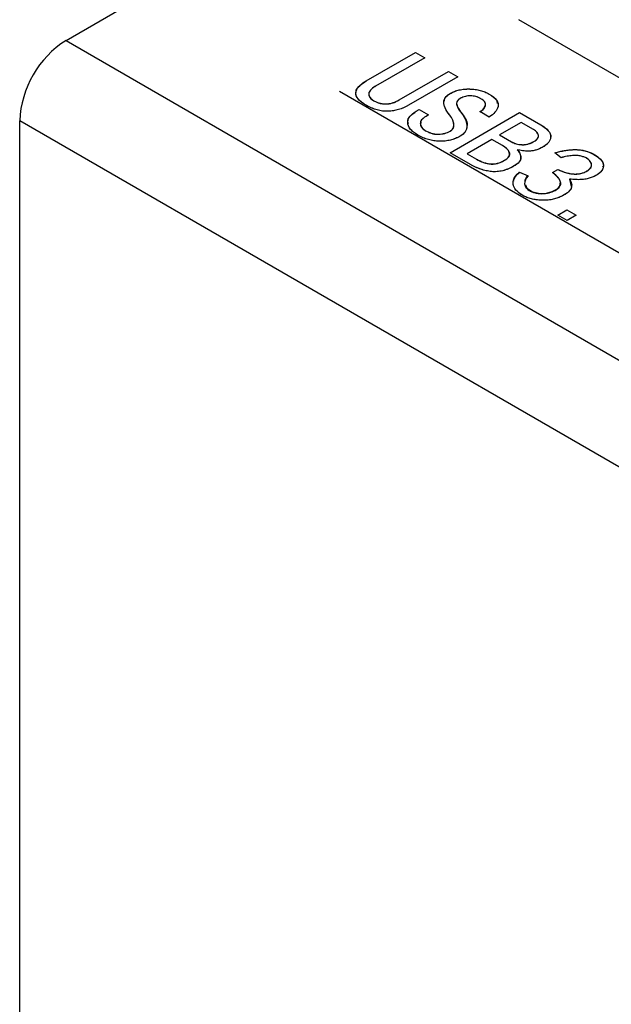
# Model space of a CAD drawing. Header units: millimetres. Extents: x 1643 to 1853, y 2203 to 2490.
# Tile 40 of 54: x 1768 to 1777, y 2370 to 2385. Entities that reach past the tile are written whole.
import ezdxf

# ---------------------------------------------------------------- set-up
doc = ezdxf.new("R2010")
doc.units = ezdxf.units.MM
doc.linetypes.add('CENTERX2', pattern=[20.32, 12.7, -2.54, 2.54, -2.54])

msp = doc.modelspace()

# ---------------------------------------------------------------- linework, layer by layer
at = {"linetype": 'Continuous', "lineweight": 25}
for p, q in [((1768.98382, 2384.75332), (1783.65629, 2393.22356)), ((1783.17411, 2380.86391), (1775.89091, 2385.06841)), ((1768.98382, 2384.75332), (1829.79508, 2349.64773)), ((1773.56379, 2384.13606), (1774.31431, 2384.56933)), ((1773.56379, 2384.13524), (1774.31431, 2384.56851)), ((1774.45698, 2384.48697), (1773.70645, 2384.0537)), ((1774.31431, 2384.56933), (1774.45698, 2384.48697)), ((1774.31431, 2384.56851), (1774.31431, 2384.56933)), ((1774.31431, 2384.56851), (1774.45627, 2384.48656)), ((1774.06621, 2383.84602), (1774.81673, 2384.27929)), ((1774.06621, 2383.8452), (1774.81673, 2384.27847)), ((1774.95939, 2384.19693), (1774.20887, 2383.76366)), ((1774.81673, 2384.27929), (1774.95939, 2384.19693)), ((1774.81673, 2384.27847), (1774.81673, 2384.27929)), ((1774.81673, 2384.27847), (1774.95869, 2384.19653)), ((1773.56379, 2384.13524), (1773.56379, 2384.13606)), ((1774.84154, 2383.94188), (1774.84154, 2383.9427)), ((1775.437, 2383.93472), (1775.437, 2383.93554)), ((1773.68164, 2383.83088), (1773.68164, 2383.8317)), ((1774.06621, 2383.8452), (1774.06621, 2383.84602)), ((1774.32672, 2383.67415), (1774.37014, 2383.69921)), ((1774.32672, 2383.67333), (1774.37014, 2383.69839)), ((1774.32672, 2383.67333), (1774.32672, 2383.67415)), ((1774.37014, 2383.69921), (1774.5128, 2383.61685)), ((1774.37014, 2383.69839), (1774.37014, 2383.69921)), ((1774.37014, 2383.69839), (1774.51209, 2383.61645)), ((1774.5128, 2383.61685), (1774.47558, 2383.59537)), ((1774.84154, 2383.04036), (1775.9022, 2383.65266)), ((1774.84225, 2383.03995), (1775.9022, 2383.65184)), ((1775.02142, 2383.63752), (1775.02142, 2383.63834)), ((1775.437, 2383.58463), (1775.29434, 2383.66698)), ((1775.9022, 2383.65266), (1776.22474, 2383.46646)), ((1775.9022, 2383.65184), (1775.9022, 2383.65266)), ((1775.9022, 2383.65184), (1776.22474, 2383.46565)), ((1829.08798, 2348.42298), (1768.27672, 2383.52858)), ((1768.27672, 2338.21063), (1768.27672, 2383.52858)), ((1775.92701, 2383.50227), (1775.59827, 2383.31249)), ((1776.11309, 2383.39485), (1775.92701, 2383.50227)), ((1776.22474, 2383.46565), (1776.22474, 2383.46646)), ((1774.46938, 2383.37613), (1774.46938, 2383.37694)), ((1774.84154, 2383.36897), (1774.84154, 2383.36978)), ((1775.59827, 2383.31249), (1775.77815, 2383.20865)), ((1775.59827, 2383.31167), (1775.59827, 2383.31249)), ((1775.59827, 2383.31167), (1775.77815, 2383.20783)), ((1775.48042, 2383.24446), (1775.10206, 2383.02603)), ((1775.64169, 2383.15136), (1775.48042, 2383.24446)), ((1775.77815, 2383.20783), (1775.77815, 2383.20865)), ((1776.1193, 2383.21141), (1776.1193, 2383.21223)), ((1775.15168, 2382.86132), (1774.84154, 2383.04036)), ((1775.10206, 2383.02603), (1775.24472, 2382.94368)), ((1775.10206, 2383.02522), (1775.10206, 2383.02603)), ((1775.10206, 2383.02522), (1775.24472, 2382.94286)), ((1775.86499, 2383.08609), (1775.86499, 2383.0869)), ((1776.53488, 2382.96516), (1776.44184, 2383.04036)), ((1775.24472, 2382.94286), (1775.24472, 2382.94368)), ((1775.6727, 2382.92496), (1775.6727, 2382.92577)), ((1775.9022, 2382.74315), (1776.03246, 2382.68944)), ((1775.9022, 2382.74234), (1775.9022, 2382.74315)), ((1775.9022, 2382.74234), (1776.03246, 2382.68863)), ((1776.40462, 2382.73957), (1776.48526, 2382.78612)), ((1776.40462, 2382.73876), (1776.48526, 2382.78531)), ((1776.48526, 2382.78531), (1776.48526, 2382.78612)), ((1776.66513, 2382.6385), (1776.66513, 2382.63931)), ((1776.66513, 2382.6385), (1776.6873, 2382.52625)), ((1776.48526, 2382.09146), (1776.62172, 2382.17024)), ((1776.62792, 2382.0091), (1776.48526, 2382.09146)), ((1776.48596, 2382.09105), (1776.62172, 2382.16942)), ((1776.62172, 2382.17024), (1776.76438, 2382.08788)), ((1776.62172, 2382.16942), (1776.62172, 2382.17024)), ((1776.62172, 2382.16942), (1776.76367, 2382.08747)), ((1776.76438, 2382.08788), (1776.62792, 2382.0091))]:
    msp.add_line(p, q, dxfattribs=at)
at = {"linetype": 'CENTERX2'}
msp.add_line((1773.15441, 2383.97851), (1781.28614, 2379.28416), dxfattribs=at)
at = {"linetype": 'Continuous', "flags": 128}
for points in [[(1774.20887, 2383.76366), (1774.17142, 2383.74337), (1774.13352, 2383.72573), (1774.09492, 2383.71062), (1774.05633, 2383.69788), (1774.01659, 2383.68767), (1773.97684, 2383.68011), (1773.93641, 2383.67507), (1773.89552, 2383.67242), (1773.8544, 2383.67255), (1773.81327, 2383.67614), (1773.77192, 2383.68277), (1773.73057, 2383.69258), (1773.68899, 2383.70544), (1773.64741, 2383.72176), (1773.6056, 2383.74112), (1773.56379, 2383.76366), (1773.56379, 2383.76366), (1773.52473, 2383.7878), (1773.49119, 2383.81194), (1773.46294, 2383.83594), (1773.44065, 2383.85995), (1773.42342, 2383.88395), (1773.41194, 2383.90782), (1773.40596, 2383.93143), (1773.40551, 2383.9553), (1773.4101, 2383.97891), (1773.41906, 2384.00211), (1773.43215, 2384.02506), (1773.44984, 2384.048), (1773.47167, 2384.07041), (1773.49809, 2384.09256), (1773.52864, 2384.11444), (1773.56379, 2384.13606), (1773.56379, 2384.13606), (1774.31431, 2384.56933), (1774.31431, 2384.56933), (1774.45698, 2384.48697), (1774.45698, 2384.48697), (1773.70645, 2384.0537), (1773.70645, 2384.0537), (1773.68164, 2384.03859), (1773.6605, 2384.02347), (1773.64213, 2384.00861), (1773.62742, 2383.99376), (1773.61571, 2383.97904), (1773.60767, 2383.96432), (1773.60261, 2383.95), (1773.601, 2383.93554), (1773.60215, 2383.92135), (1773.60606, 2383.90769), (1773.61226, 2383.89403), (1773.62122, 2383.8809), (1773.63248, 2383.86804), (1773.64649, 2383.8557), (1773.66257, 2383.8435), (1773.68164, 2383.8317), (1773.68164, 2383.8317), (1773.70209, 2383.82069), (1773.72322, 2383.81141), (1773.74459, 2383.80332), (1773.76687, 2383.79682), (1773.78961, 2383.79165), (1773.81327, 2383.78807), (1773.83694, 2383.78581), (1773.86152, 2383.78515), (1773.88656, 2383.78608), (1773.9116, 2383.78886), (1773.93687, 2383.79364), (1773.96237, 2383.8004), (1773.9881, 2383.80889), (1774.01406, 2383.81936), (1774.04002, 2383.8317), (1774.06621, 2383.84602), (1774.06621, 2383.84602), (1774.81673, 2384.27929), (1774.81673, 2384.27929), (1774.95939, 2384.19693), (1774.95939, 2384.19693), (1774.20887, 2383.76366)], [(1774.99663, 2383.29458), (1774.96054, 2383.27536), (1774.92356, 2383.25878), (1774.88519, 2383.24486), (1774.84614, 2383.23372), (1774.80616, 2383.22523), (1774.76527, 2383.21939), (1774.723, 2383.21621), (1774.68004, 2383.21581), (1774.63708, 2383.21807), (1774.59458, 2383.22297), (1774.55254, 2383.23053), (1774.51119, 2383.24088), (1774.4703, 2383.25387), (1774.43033, 2383.26952), (1774.39058, 2383.28796), (1774.35153, 2383.30891), (1774.35153, 2383.30891), (1774.31523, 2383.33146), (1774.28376, 2383.3544), (1774.25711, 2383.37748), (1774.23529, 2383.40121), (1774.21829, 2383.42509), (1774.20634, 2383.44922), (1774.19876, 2383.47376), (1774.19646, 2383.49869), (1774.1983, 2383.52336), (1774.20473, 2383.54723), (1774.21484, 2383.5703), (1774.22908, 2383.59258), (1774.24723, 2383.6142), (1774.26975, 2383.63489), (1774.29617, 2383.65492), (1774.32672, 2383.67415), (1774.32672, 2383.67415), (1774.37014, 2383.69921), (1774.37014, 2383.69921), (1774.5128, 2383.61685), (1774.5128, 2383.61685), (1774.47558, 2383.59537), (1774.47558, 2383.59537), (1774.45399, 2383.58184), (1774.43515, 2383.56805), (1774.41976, 2383.55412), (1774.40735, 2383.5398), (1774.39817, 2383.52548), (1774.39196, 2383.51076), (1774.38875, 2383.4959), (1774.38875, 2383.48079), (1774.39633, 2383.45148), (1774.41195, 2383.42442), (1774.43653, 2383.39962), (1774.46938, 2383.37694), (1774.46938, 2383.37694), (1774.49419, 2383.36368), (1774.519, 2383.35201), (1774.54381, 2383.34246), (1774.56862, 2383.33477), (1774.59321, 2383.32907), (1774.61825, 2383.32522), (1774.64283, 2383.32323), (1774.66764, 2383.32323), (1774.71588, 2383.32748), (1774.76091, 2383.33676), (1774.80272, 2383.35082), (1774.84154, 2383.36978), (1774.84154, 2383.36978), (1774.85602, 2383.3792), (1774.86842, 2383.38928), (1774.87899, 2383.40042), (1774.88726, 2383.41235), (1774.89346, 2383.42495), (1774.89783, 2383.43861), (1774.90012, 2383.45294), (1774.90035, 2383.46819), (1774.89507, 2383.50094), (1774.88266, 2383.53675), (1774.86268, 2383.57534), (1774.83534, 2383.61685), (1774.83534, 2383.61685), (1774.81375, 2383.64577), (1774.79491, 2383.67335), (1774.77906, 2383.69974), (1774.76642, 2383.72481), (1774.75654, 2383.74855), (1774.74988, 2383.77096), (1774.74621, 2383.79218), (1774.74529, 2383.81207), (1774.74758, 2383.8309), (1774.75241, 2383.84907), (1774.76045, 2383.86644), (1774.77102, 2383.88315), (1774.78434, 2383.89907), (1774.80065, 2383.91432), (1774.81949, 2383.92891), (1774.84154, 2383.9427), (1774.84154, 2383.9427), (1774.87462, 2383.96021), (1774.90908, 2383.97533), (1774.94492, 2383.98779), (1774.98191, 2383.99774), (1775.02004, 2384.00517), (1775.05956, 2384.0102), (1775.10022, 2384.01272), (1775.14226, 2384.01259), (1775.18407, 2384.0102), (1775.22473, 2384.00583), (1775.26379, 2383.9992), (1775.30123, 2383.99058), (1775.33753, 2383.97997), (1775.37199, 2383.96724), (1775.4053, 2383.95252), (1775.437, 2383.93554), (1775.437, 2383.93554), (1775.47422, 2383.9122), (1775.50615, 2383.88872), (1775.53165, 2383.86525), (1775.55164, 2383.84151), (1775.56565, 2383.81777), (1775.57415, 2383.79377), (1775.57645, 2383.7699), (1775.57323, 2383.74576), (1775.56565, 2383.72202), (1775.55554, 2383.69948), (1775.54268, 2383.67773), (1775.52683, 2383.65717), (1775.50845, 2383.63754), (1775.48754, 2383.61884), (1775.46342, 2383.6012), (1775.437, 2383.58463), (1775.437, 2383.58463), (1775.29434, 2383.66698), (1775.29434, 2383.66698), (1775.32765, 2383.68621), (1775.35338, 2383.70823), (1775.37107, 2383.73276), (1775.38118, 2383.76008), (1775.38279, 2383.77427), (1775.38141, 2383.78807), (1775.37727, 2383.80159), (1775.37038, 2383.81459), (1775.36027, 2383.82759), (1775.34741, 2383.84005), (1775.33156, 2383.85212), (1775.31295, 2383.86392), (1775.31295, 2383.86392), (1775.27504, 2383.88289), (1775.23622, 2383.89655), (1775.19602, 2383.90517), (1775.15466, 2383.90862), (1775.11377, 2383.90703), (1775.07495, 2383.90026), (1775.03796, 2383.88819), (1775.00281, 2383.87109), (1775.00281, 2383.87109), (1774.978, 2383.85438), (1774.95939, 2383.83621), (1774.94676, 2383.81671), (1774.94056, 2383.79589), (1774.94056, 2383.78396), (1774.94331, 2383.7699), (1774.94906, 2383.75359), (1774.95779, 2383.73502), (1774.9695, 2383.7142), (1774.98375, 2383.69112), (1775.0012, 2383.66592), (1775.02142, 2383.63834), (1775.02142, 2383.63834), (1775.04026, 2383.61102), (1775.05657, 2383.58436), (1775.07012, 2383.55824), (1775.08115, 2383.53304), (1775.08942, 2383.50864), (1775.09516, 2383.4849), (1775.09838, 2383.46182), (1775.09884, 2383.43954), (1775.09654, 2383.41806), (1775.09149, 2383.39763), (1775.08299, 2383.37814), (1775.07173, 2383.35944), (1775.05749, 2383.34193), (1775.04026, 2383.32509), (1775.02004, 2383.30944), (1774.99661, 2383.29459)], [(1775.82159, 2382.83982), (1775.77677, 2382.81583), (1775.73243, 2382.79554), (1775.68833, 2382.77909), (1775.64491, 2382.7665), (1775.60149, 2382.75761), (1775.55876, 2382.75257), (1775.51626, 2382.75138), (1775.47422, 2382.7539), (1775.43241, 2382.75947), (1775.39129, 2382.76729), (1775.35039, 2382.77737), (1775.30973, 2382.7897), (1775.26976, 2382.80429), (1775.23002, 2382.82113), (1775.19073, 2382.8401), (1775.15168, 2382.86132), (1775.15168, 2382.86132), (1774.84154, 2383.04036), (1774.84154, 2383.04036), (1775.9022, 2383.65266), (1775.9022, 2383.65266), (1776.22474, 2383.46646), (1776.22474, 2383.46646), (1776.26104, 2383.44418), (1776.29228, 2383.42164), (1776.31893, 2383.39909), (1776.3403, 2383.37641), (1776.35684, 2383.35387), (1776.36832, 2383.33132), (1776.37476, 2383.30851), (1776.37659, 2383.2857), (1776.37407, 2383.26329), (1776.36832, 2383.24167), (1776.35913, 2383.22098), (1776.3465, 2383.20096), (1776.33042, 2383.18213), (1776.31112, 2383.16382), (1776.28815, 2383.14632), (1776.26196, 2383.12987), (1776.26196, 2383.12987), (1776.23416, 2383.11489), (1776.20659, 2383.10163), (1776.17926, 2383.09062), (1776.15192, 2383.08147), (1776.12481, 2383.07457), (1776.09793, 2383.0694), (1776.07128, 2383.06648), (1776.04464, 2383.06542), (1775.99409, 2383.06675), (1775.94723, 2383.07073), (1775.90427, 2383.07749), (1775.86499, 2383.0869), (1775.86499, 2383.0869), (1775.88957, 2383.05919), (1775.9068, 2383.02961), (1775.91737, 2382.99831), (1775.92058, 2382.96516), (1775.91897, 2382.94832), (1775.91438, 2382.93187), (1775.9068, 2382.91556), (1775.896, 2382.89978), (1775.88199, 2382.88426), (1775.86499, 2382.86914), (1775.84477, 2382.85429), (1775.82157, 2382.83983)], [(1776.11931, 2383.21223), (1776.13814, 2383.2239), (1776.15399, 2383.2357), (1776.16708, 2383.24751), (1776.17742, 2383.25931), (1776.185, 2383.27111), (1776.18959, 2383.28305), (1776.19166, 2383.29512), (1776.19051, 2383.30719), (1776.18224, 2383.33079), (1776.16662, 2383.35334), (1776.14365, 2383.37456), (1776.11309, 2383.39485), (1776.11309, 2383.39485), (1775.92701, 2383.50227), (1775.92701, 2383.50227), (1775.59827, 2383.31249), (1775.59827, 2383.31249), (1775.77815, 2383.20865), (1775.77815, 2383.20865), (1775.81353, 2383.19114), (1775.85189, 2383.17775), (1775.89255, 2383.1686), (1775.9362, 2383.16382), (1775.95895, 2383.16343), (1775.98146, 2383.16475), (1776.0042, 2383.16807), (1776.02695, 2383.17324), (1776.04992, 2383.18014), (1776.07312, 2383.18902), (1776.09609, 2383.19963), (1776.1193, 2383.21223)], [(1775.67273, 2382.92576), (1775.69568, 2382.94009), (1775.71451, 2382.95468), (1775.72968, 2382.96927), (1775.74093, 2382.98399), (1775.74828, 2382.99885), (1775.7515, 2383.0137), (1775.75127, 2383.02868), (1775.74691, 2383.04394), (1775.73105, 2383.07351), (1775.70831, 2383.10123), (1775.67845, 2383.12722), (1775.64169, 2383.15136), (1775.64169, 2383.15136), (1775.48042, 2383.24446), (1775.48042, 2383.24446), (1775.10206, 2383.02603), (1775.10206, 2383.02603), (1775.24472, 2382.94368), (1775.24472, 2382.94368), (1775.27252, 2382.92842), (1775.30008, 2382.9149), (1775.32719, 2382.90323), (1775.35407, 2382.89301), (1775.38072, 2382.88479), (1775.40691, 2382.87816), (1775.43287, 2382.87352), (1775.4586, 2382.87034), (1775.48433, 2382.86928), (1775.51028, 2382.87047), (1775.53693, 2382.87392), (1775.56335, 2382.87962), (1775.59023, 2382.88771), (1775.61757, 2382.89819), (1775.64491, 2382.91079), (1775.6727, 2382.92577)], [(1775.90221, 2382.74315), (1776.03246, 2382.68944), (1776.03246, 2382.68944), (1776.00811, 2382.65894), (1775.99134, 2382.62804), (1775.98192, 2382.59714), (1775.97962, 2382.56584), (1775.98192, 2382.55046), (1775.98651, 2382.5356), (1775.99364, 2382.52115), (1776.00374, 2382.50736), (1776.01615, 2382.49383), (1776.03154, 2382.48096), (1776.04923, 2382.46863), (1776.06945, 2382.4567), (1776.09173, 2382.44595), (1776.1147, 2382.43693), (1776.13859, 2382.42951), (1776.16341, 2382.42394), (1776.18914, 2382.42022), (1776.21555, 2382.41797), (1776.24289, 2382.41757), (1776.27115, 2382.41903), (1776.29918, 2382.42195), (1776.32628, 2382.42619), (1776.35201, 2382.43176), (1776.37659, 2382.43879), (1776.40003, 2382.44701), (1776.42231, 2382.4567), (1776.44345, 2382.46757), (1776.46343, 2382.4799), (1776.48158, 2382.49303), (1776.49651, 2382.50643), (1776.50892, 2382.52022), (1776.51857, 2382.53401), (1776.52523, 2382.54847), (1776.52913, 2382.56292), (1776.53028, 2382.57764), (1776.52845, 2382.59276), (1776.52385, 2382.60841), (1776.51627, 2382.62472), (1776.50524, 2382.64197), (1776.49146, 2382.66), (1776.47446, 2382.67857), (1776.45424, 2382.6982), (1776.43104, 2382.71849), (1776.40462, 2382.73957), (1776.40462, 2382.73957), (1776.48526, 2382.78612), (1776.48526, 2382.78612), (1776.5204, 2382.77008), (1776.55486, 2382.75628), (1776.5884, 2382.74435), (1776.6208, 2382.73467), (1776.6525, 2382.72697), (1776.68351, 2382.72127), (1776.71338, 2382.71782), (1776.74255, 2382.71636), (1776.77081, 2382.71676), (1776.79815, 2382.71902), (1776.82434, 2382.723), (1776.84961, 2382.72883), (1776.87396, 2382.73652), (1776.89739, 2382.74581), (1776.91967, 2382.75708), (1776.94104, 2382.76994), (1776.96034, 2382.784), (1776.9755, 2382.79832), (1776.98721, 2382.81304), (1776.99548, 2382.82816), (1776.99962, 2382.84355), (1777.00031, 2382.85933), (1776.99732, 2382.87538), (1776.99066, 2382.89169), (1776.98078, 2382.90774), (1776.96861, 2382.92272), (1776.95367, 2382.93638), (1776.93644, 2382.94898), (1776.91669, 2382.96065), (1776.89417, 2382.971), (1776.86936, 2382.98028), (1776.8418, 2382.9885), (1776.81193, 2382.99487), (1776.77954, 2382.99845), (1776.74485, 2382.99938), (1776.70786, 2382.99792), (1776.66812, 2382.99354), (1776.62608, 2382.98678), (1776.58174, 2382.97736), (1776.53488, 2382.96516), (1776.53488, 2382.96516), (1776.44184, 2383.04036), (1776.44184, 2383.04036), (1776.51581, 2383.05945), (1776.5884, 2383.07404), (1776.65985, 2383.08372), (1776.73015, 2383.08876), (1776.76484, 2383.08916), (1776.79907, 2383.08744), (1776.83261, 2383.08399), (1776.86615, 2383.07842), (1776.89877, 2383.07099), (1776.93093, 2383.06144), (1776.96263, 2383.05004), (1776.99388, 2383.03677), (1777.02374, 2383.02219), (1777.05085, 2383.00733), (1777.07543, 2382.99182), (1777.09794, 2382.9759), (1777.11747, 2382.95959), (1777.13447, 2382.94288), (1777.14894, 2382.92551), (1777.16112, 2382.90787), (1777.17054, 2382.88996), (1777.1772, 2382.87233), (1777.18065, 2382.85469), (1777.18157, 2382.83718), (1777.17904, 2382.81981), (1777.17398, 2382.80257), (1777.16594, 2382.78519), (1777.15492, 2382.76822), (1777.14136, 2382.75164), (1777.12551, 2382.73586), (1777.10736, 2382.72061), (1777.08692, 2382.70642), (1777.06394, 2382.69289), (1777.0389, 2382.68029), (1777.01134, 2382.66836), (1776.98147, 2382.65722), (1776.94954, 2382.64754), (1776.91531, 2382.63998), (1776.87878, 2382.63454), (1776.84042, 2382.63122), (1776.79976, 2382.63003), (1776.75703, 2382.63109), (1776.71223, 2382.63414), (1776.66513, 2382.63931), (1776.66513, 2382.63931), (1776.68512, 2382.60364), (1776.69546, 2382.56823), (1776.69592, 2382.53295), (1776.68673, 2382.49794), (1776.67823, 2382.48057), (1776.66605, 2382.46346), (1776.65043, 2382.44675), (1776.63159, 2382.4303), (1776.60954, 2382.41412), (1776.58381, 2382.39821), (1776.55486, 2382.38256), (1776.52224, 2382.36718), (1776.48778, 2382.35312), (1776.45218, 2382.34132), (1776.41565, 2382.33163), (1776.37843, 2382.32421), (1776.33961, 2382.31904), (1776.30032, 2382.31625), (1776.25989, 2382.31545), (1776.21854, 2382.31705), (1776.17742, 2382.32063), (1776.13814, 2382.32606), (1776.10023, 2382.33336), (1776.06416, 2382.34251), (1776.02993, 2382.35352), (1775.99708, 2382.36638), (1775.96584, 2382.38097), (1775.9362, 2382.39755), (1775.9091, 2382.41532), (1775.8852, 2382.43388), (1775.86407, 2382.45298), (1775.84638, 2382.47274), (1775.83145, 2382.4933), (1775.81996, 2382.51452), (1775.81146, 2382.53613), (1775.80595, 2382.55868), (1775.80411, 2382.58149), (1775.80618, 2382.60443), (1775.81215, 2382.62751), (1775.82249, 2382.65045), (1775.83627, 2382.67353), (1775.85442, 2382.69674), (1775.87624, 2382.71995), (1775.9022, 2382.74315)], [(1776.62796, 2382.00908), (1776.48526, 2382.09146), (1776.48526, 2382.09146), (1776.62172, 2382.17024), (1776.62172, 2382.17024), (1776.76438, 2382.08788), (1776.76438, 2382.08788), (1776.62792, 2382.0091)]]:
    msp.add_lwpolyline(points, dxfattribs=at)
at = {"linetype": 'Continuous', "lineweight": 25, "flags": 128}
msp.add_lwpolyline([(1775.99455, 2382.55303), (1776.01156, 2382.49845), (1776.0977, 2382.44343), (1776.21757, 2382.41787), (1776.3136, 2382.42402), (1776.40125, 2382.4475), (1776.47184, 2382.48569), (1776.5188, 2382.53442), (1776.5276, 2382.59642), (1776.49473, 2382.656), (1776.40462, 2382.73957), (1776.40462, 2382.73957)], dxfattribs=at)
at = {"linetype": 'Continuous', "lineweight": 25}
msp.add_arc((1769.81193, 2383.45872), 1.5368, 122.605478, 177.394522, dxfattribs=at)
for points, knots in [([(1773.4112, 2383.96631), (1773.41038, 2383.96893), (1773.39998, 2384.00222), (1773.4613, 2384.06547), (1773.52959, 2384.11196), (1773.56379, 2384.13524)], [0, 0, 0, 0, 0.040849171, 0.519709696, 1, 1, 1, 1]), ([(1773.56379, 2383.76366), (1773.55053, 2383.77159), (1773.52486, 2383.78694), (1773.49141, 2383.81123), (1773.46265, 2383.83514), (1773.44036, 2383.8594), (1773.42275, 2383.88338), (1773.41121, 2383.90742), (1773.405, 2383.93139), (1773.40466, 2383.95529), (1773.40938, 2383.97899), (1773.41847, 2384.00234), (1773.43166, 2384.02551), (1773.44941, 2384.04835), (1773.4714, 2384.07098), (1773.49809, 2384.09306), (1773.52863, 2384.11514), (1773.55186, 2384.12896), (1773.56379, 2384.13606)], [0, 0, 0, 0, 0.07755434, 0.15021266, 0.21835996, 0.28230812, 0.34331975, 0.4014951, 0.45751347, 0.51356992, 0.56934889, 0.62518173, 0.6819037, 0.74087209, 0.80124461, 0.86438702, 0.93038294, 1, 1, 1, 1]), ([(1773.70645, 2384.0537), (1773.69801, 2384.04875), (1773.68168, 2384.03918), (1773.6608, 2384.02383), (1773.64193, 2384.00914), (1773.6274, 2383.99411), (1773.61522, 2383.97942), (1773.60745, 2383.96463), (1773.60194, 2383.95009), (1773.60063, 2383.93563), (1773.60159, 2383.92143), (1773.60581, 2383.90757), (1773.6117, 2383.89393), (1773.62104, 2383.88074), (1773.63205, 2383.86776), (1773.64656, 2383.85549), (1773.66238, 2383.84306), (1773.67511, 2383.83555), (1773.68164, 2383.8317)], [0, 0, 0, 0, 0.08222871, 0.15893692, 0.23100829, 0.29855491, 0.36251963, 0.42346384, 0.4811776, 0.53837116, 0.59446103, 0.6491249, 0.70488135, 0.76059846, 0.81750365, 0.87574237, 0.93627579, 1, 1, 1, 1]), ([(1773.60824, 2383.91312), (1773.61219, 2383.90019), (1773.62178, 2383.86872), (1773.65945, 2383.84491), (1773.68164, 2383.83088)], [0, 0, 0, 0, 0.41088666, 1, 1, 1, 1]), ([(1774.83534, 2383.61685), (1774.82803, 2383.62646), (1774.81385, 2383.64513), (1774.79495, 2383.67275), (1774.77896, 2383.69908), (1774.7664, 2383.72422), (1774.75627, 2383.74794), (1774.74954, 2383.77046), (1774.74589, 2383.79168), (1774.74463, 2383.81174), (1774.74722, 2383.83076), (1774.7517, 2383.84902), (1774.76004, 2383.86645), (1774.7705, 2383.88323), (1774.78391, 2383.89931), (1774.80044, 2383.91451), (1774.81913, 2383.92934), (1774.834, 2383.9382), (1774.84154, 2383.9427)], [0, 0, 0, 0, 0.09017428, 0.1750982, 0.25510055, 0.32986766, 0.39979273, 0.46492341, 0.52600043, 0.58299623, 0.63706665, 0.6897121, 0.74121608, 0.79216522, 0.84279052, 0.89412615, 0.94623999, 1, 1, 1, 1]), ([(1774.75279, 2383.82781), (1774.75567, 2383.8452), (1774.76283, 2383.88841), (1774.8121, 2383.92188), (1774.84154, 2383.94188)], [0, 0, 0, 0, 0.40241447, 1, 1, 1, 1]), ([(1774.84154, 2383.9427), (1774.85238, 2383.94866), (1774.87368, 2383.96036), (1774.90826, 2383.97554), (1774.94427, 2383.98806), (1774.98145, 2383.99811), (1775.01992, 2384.00558), (1775.05957, 2384.01064), (1775.10056, 2384.01321), (1775.14229, 2384.01296), (1775.18393, 2384.01053), (1775.22469, 2384.00628), (1775.26387, 2383.99956), (1775.30157, 2383.99084), (1775.33798, 2383.98033), (1775.37253, 2383.96734), (1775.40621, 2383.95274), (1775.42663, 2383.94133), (1775.437, 2383.93554)], [0, 0, 0, 0, 0.06741891, 0.13244195, 0.19530035, 0.25659883, 0.31706189, 0.37785501, 0.43929324, 0.50245222, 0.56557158, 0.6277115, 0.68886796, 0.74943141, 0.8105528, 0.87201623, 0.93503928, 1, 1, 1, 1]), ([(1774.84154, 2383.94188), (1774.85238, 2383.94784), (1774.87368, 2383.95954), (1774.90826, 2383.97472), (1774.94427, 2383.98725), (1774.98145, 2383.99729), (1775.01992, 2384.00476), (1775.05957, 2384.00983), (1775.10056, 2384.01239), (1775.14229, 2384.01214), (1775.18393, 2384.00972), (1775.22469, 2384.00546), (1775.26387, 2383.99874), (1775.30157, 2383.99003), (1775.33798, 2383.97951), (1775.37253, 2383.96653), (1775.40621, 2383.95192), (1775.42663, 2383.94051), (1775.437, 2383.93472)], [0, 0, 0, 0, 0.06741891, 0.13244195, 0.19530035, 0.25659883, 0.31706189, 0.37785501, 0.43929324, 0.50245222, 0.56557158, 0.6277115, 0.68886796, 0.74943141, 0.8105528, 0.87201623, 0.93503928, 1, 1, 1, 1]), ([(1775.31295, 2383.86392), (1775.30068, 2383.87051), (1775.2773, 2383.88308), (1775.23759, 2383.89704), (1775.19677, 2383.906), (1775.15499, 2383.90942), (1775.11363, 2383.90795), (1775.07375, 2383.90093), (1775.03601, 2383.88855), (1775.01417, 2383.87706), (1775.00281, 2383.87109)], [0, 0, 0, 0, 0.14319484, 0.27299144, 0.39542147, 0.51469472, 0.63169617, 0.74746702, 0.86875347, 1, 1, 1, 1]), ([(1775.437, 2383.93554), (1775.44961, 2383.92787), (1775.47409, 2383.91298), (1775.50619, 2383.88961), (1775.53197, 2383.86586), (1775.55225, 2383.84213), (1775.56638, 2383.81809), (1775.5752, 2383.79405), (1775.57737, 2383.76978), (1775.57399, 2383.74572), (1775.56616, 2383.72224), (1775.55607, 2383.6995), (1775.54338, 2383.67774), (1775.52729, 2383.6571), (1775.50887, 2383.63742), (1775.48801, 2383.61856), (1775.46382, 2383.60097), (1775.44595, 2383.59008), (1775.437, 2383.58463)], [0, 0, 0, 0, 0.08014129, 0.15554143, 0.22553765, 0.292216, 0.35557281, 0.4174671, 0.47786531, 0.53902073, 0.60000153, 0.65883324, 0.7168929, 0.77373539, 0.83009998, 0.886323, 0.94309436, 1, 1, 1, 1]), ([(1775.437, 2383.93472), (1775.48402, 2383.90709), (1775.55402, 2383.86594), (1775.55818, 2383.80999), (1775.55955, 2383.79162)], [0, 0, 0, 0, 0.67159084, 1, 1, 1, 1]), ([(1774.20887, 2383.76366), (1774.19657, 2383.75679), (1774.1726, 2383.74339), (1774.13446, 2383.72566), (1774.09582, 2383.71059), (1774.05698, 2383.69755), (1774.01735, 2383.68742), (1773.9772, 2383.67971), (1773.93658, 2383.67471), (1773.89559, 2383.67198), (1773.85415, 2383.67192), (1773.81267, 2383.67575), (1773.77105, 2383.68237), (1773.72953, 2383.69242), (1773.68761, 2383.70528), (1773.64618, 2383.72188), (1773.60411, 2383.74119), (1773.57752, 2383.75601), (1773.56379, 2383.76366)], [0, 0, 0, 0, 0.06962858, 0.13563543, 0.19886964, 0.25913476, 0.31811291, 0.37484428, 0.43092384, 0.48671204, 0.54246372, 0.59884518, 0.65703015, 0.71764516, 0.7816039, 0.84976248, 0.92243282, 1, 1, 1, 1]), ([(1773.68164, 2383.8317), (1773.68831, 2383.82793), (1773.70131, 2383.82058), (1773.72286, 2383.81145), (1773.74411, 2383.80307), (1773.7666, 2383.79671), (1773.78943, 2383.79132), (1773.81306, 2383.78792), (1773.83708, 2383.78549), (1773.86169, 2383.78491), (1773.88676, 2383.78576), (1773.91209, 2383.78861), (1773.93753, 2383.79345), (1773.96301, 2383.80035), (1773.98894, 2383.80885), (1774.01481, 2383.81941), (1774.04096, 2383.8318), (1774.0576, 2383.84117), (1774.06621, 2383.84602)], [0, 0, 0, 0, 0.063716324, 0.124242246, 0.182473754, 0.239371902, 0.295082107, 0.350831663, 0.405488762, 0.461571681, 0.518758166, 0.576876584, 0.637474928, 0.701431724, 0.76896998, 0.841157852, 0.917781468, 1, 1, 1, 1]), ([(1773.68164, 2383.83088), (1773.68831, 2383.82711), (1773.70131, 2383.81977), (1773.72286, 2383.81063), (1773.74411, 2383.80226), (1773.7666, 2383.7959), (1773.78943, 2383.79051), (1773.81306, 2383.78711), (1773.83708, 2383.78467), (1773.86169, 2383.78409), (1773.88676, 2383.78495), (1773.91209, 2383.78779), (1773.93753, 2383.79263), (1773.96301, 2383.79953), (1773.98894, 2383.80803), (1774.01481, 2383.8186), (1774.04096, 2383.83098), (1774.0576, 2383.84035), (1774.06621, 2383.8452)], [0, 0, 0, 0, 0.063716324, 0.124242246, 0.182473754, 0.239371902, 0.295082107, 0.350831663, 0.405488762, 0.461571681, 0.518758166, 0.576876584, 0.637474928, 0.701431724, 0.76896998, 0.841157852, 0.917781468, 1, 1, 1, 1]), ([(1775.00281, 2383.87109), (1774.99417, 2383.86569), (1774.97722, 2383.8551), (1774.95855, 2383.83653), (1774.94565, 2383.8168), (1774.94008, 2383.79898), (1774.9402, 2383.7832), (1774.94317, 2383.76904), (1774.9491, 2383.7527), (1774.95793, 2383.73412), (1774.96988, 2383.71335), (1774.98394, 2383.69022), (1775.0017, 2383.66503), (1775.01464, 2383.64752), (1775.02142, 2383.63834)], [0, 0, 0, 0, 0.08785642, 0.17211403, 0.25520599, 0.3395434, 0.38719023, 0.44366607, 0.51011484, 0.58691386, 0.67430648, 0.77209684, 0.88043318, 1, 1, 1, 1]), ([(1774.95034, 2383.76862), (1774.9513, 2383.75925), (1774.95602, 2383.71307), (1774.99241, 2383.67103), (1775.02142, 2383.63752)], [0, 0, 0, 0, 0.2029494, 1, 1, 1, 1]), ([(1775.29434, 2383.66698), (1775.30591, 2383.67315), (1775.32879, 2383.68533), (1775.35474, 2383.70784), (1775.37267, 2383.73295), (1775.38098, 2383.75549), (1775.38332, 2383.77414), (1775.38185, 2383.78807), (1775.37777, 2383.80161), (1775.37073, 2383.8149), (1775.36061, 2383.82779), (1775.34761, 2383.84038), (1775.33161, 2383.85251), (1775.31928, 2383.86005), (1775.31295, 2383.86392)], [0, 0, 0, 0, 0.121683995, 0.24051305, 0.359422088, 0.484420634, 0.548050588, 0.609867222, 0.671329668, 0.732147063, 0.795893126, 0.860821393, 0.928589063, 1, 1, 1, 1]), ([(1775.29434, 2383.66617), (1775.32069, 2383.68138), (1775.3636, 2383.70613), (1775.37135, 2383.74032), (1775.37433, 2383.7535)], [0, 0, 0, 0, 0.61421352, 1, 1, 1, 1]), ([(1774.2085, 2383.479), (1774.20361, 2383.49025), (1774.18596, 2383.53084), (1774.22793, 2383.60396), (1774.29378, 2383.6502), (1774.32672, 2383.67333)], [0, 0, 0, 0, 0.16088259, 0.5802116, 1, 1, 1, 1]), ([(1774.35153, 2383.30891), (1774.3392, 2383.31631), (1774.31515, 2383.33074), (1774.28381, 2383.35379), (1774.25662, 2383.37697), (1774.23494, 2383.40073), (1774.21756, 2383.42469), (1774.20576, 2383.44908), (1774.19772, 2383.47371), (1774.19592, 2383.4986), (1774.19737, 2383.52323), (1774.20416, 2383.54718), (1774.21406, 2383.57042), (1774.2286, 2383.5928), (1774.24659, 2383.61457), (1774.26955, 2383.63527), (1774.29585, 2383.65548), (1774.31631, 2383.66785), (1774.32672, 2383.67415)], [0, 0, 0, 0, 0.07478365, 0.14589075, 0.21327479, 0.2785726, 0.34128298, 0.40227439, 0.46282671, 0.52349039, 0.5834794, 0.64217719, 0.70000892, 0.75771125, 0.81607733, 0.87543998, 0.93659969, 1, 1, 1, 1]), ([(1774.47558, 2383.59537), (1774.46827, 2383.59092), (1774.45396, 2383.58223), (1774.4351, 2383.5685), (1774.41948, 2383.55441), (1774.40708, 2383.54014), (1774.39768, 2383.52561), (1774.39152, 2383.51087), (1774.38816, 2383.49588), (1774.38836, 2383.47592), (1774.39487, 2383.45166), (1774.41039, 2383.42403), (1774.43544, 2383.39872), (1774.45794, 2383.38428), (1774.46938, 2383.37694)], [0, 0, 0, 0, 0.07499476, 0.14659974, 0.2139424, 0.27922646, 0.34149457, 0.40325832, 0.46428407, 0.5259199, 0.64673165, 0.76299352, 0.87947895, 1, 1, 1, 1]), ([(1774.84154, 2383.36978), (1774.84649, 2383.37286), (1774.85631, 2383.37896), (1774.86886, 2383.38925), (1774.87945, 2383.40035), (1774.88766, 2383.41236), (1774.89392, 2383.42516), (1774.89823, 2383.43875), (1774.90051, 2383.45322), (1774.90071, 2383.47408), (1774.89573, 2383.50223), (1774.88315, 2383.53811), (1774.86287, 2383.57685), (1774.84481, 2383.60309), (1774.83534, 2383.61685)], [0, 0, 0, 0, 0.048187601, 0.095517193, 0.144136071, 0.193345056, 0.243482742, 0.296653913, 0.351715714, 0.410098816, 0.536033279, 0.675815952, 0.830005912, 1, 1, 1, 1]), ([(1775.02142, 2383.63834), (1775.02782, 2383.62926), (1775.04038, 2383.61145), (1775.05679, 2383.58475), (1775.0702, 2383.55869), (1775.08143, 2383.53346), (1775.0897, 2383.50897), (1775.0955, 2383.48519), (1775.09881, 2383.46212), (1775.09933, 2383.43979), (1775.09703, 2383.41833), (1775.09225, 2383.39773), (1775.08344, 2383.37817), (1775.07245, 2383.35944), (1775.05785, 2383.34174), (1775.0408, 2383.32491), (1775.02035, 2383.30904), (1775.0046, 2383.29945), (1774.99661, 2383.29459)], [0, 0, 0, 0, 0.08039034, 0.15768094, 0.2322428, 0.30329641, 0.37127513, 0.436806, 0.50009794, 0.56101486, 0.61986382, 0.67626726, 0.73122819, 0.78535034, 0.83822666, 0.89170372, 0.94507496, 1, 1, 1, 1]), ([(1775.02142, 2383.63752), (1775.06954, 2383.5716), (1775.121, 2383.5011), (1775.09593, 2383.42986), (1775.0943, 2383.42524)], [0, 0, 0, 0, 0.93515834, 1, 1, 1, 1]), ([(1774.39931, 2383.50804), (1774.39462, 2383.49593), (1774.38307, 2383.46614), (1774.41015, 2383.41772), (1774.44964, 2383.38999), (1774.46938, 2383.37613)], [0, 0, 0, 0, 0.25486212, 0.62742648, 1, 1, 1, 1]), ([(1774.84154, 2383.36897), (1774.86883, 2383.38935), (1774.89867, 2383.41163), (1774.89657, 2383.43796), (1774.89639, 2383.44021)], [0, 0, 0, 0, 0.9146233, 1, 1, 1, 1]), ([(1776.22474, 2383.46646), (1776.23708, 2383.45916), (1776.26106, 2383.44496), (1776.29213, 2383.42223), (1776.31923, 2383.39978), (1776.34054, 2383.37697), (1776.35741, 2383.35434), (1776.36913, 2383.33156), (1776.37546, 2383.30865), (1776.37739, 2383.28582), (1776.37457, 2383.26345), (1776.36904, 2383.24176), (1776.35968, 2383.2209), (1776.34725, 2383.20089), (1776.33071, 2383.18187), (1776.31149, 2383.16347), (1776.28857, 2383.14594), (1776.27088, 2383.13526), (1776.26196, 2383.12987)], [0, 0, 0, 0, 0.08044166, 0.15637719, 0.22816185, 0.29605664, 0.36045124, 0.42225843, 0.48304145, 0.54309959, 0.60217121, 0.65969013, 0.71586288, 0.77191638, 0.82713676, 0.88348683, 0.94124847, 1, 1, 1, 1]), ([(1776.22474, 2383.46565), (1776.26483, 2383.43922), (1776.34471, 2383.38658), (1776.3897, 2383.30852), (1776.37324, 2383.27036), (1776.3715, 2383.26633)], [0, 0, 0, 0, 0.473978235, 0.944397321, 1, 1, 1, 1]), ([(1774.99661, 2383.29459), (1774.98478, 2383.28805), (1774.96167, 2383.27529), (1774.92439, 2383.25859), (1774.88608, 2383.24464), (1774.84674, 2383.23338), (1774.80654, 2383.22482), (1774.76526, 2383.21892), (1774.72295, 2383.21573), (1774.67996, 2383.21538), (1774.6369, 2383.21762), (1774.59418, 2383.22259), (1774.55192, 2383.23015), (1774.51041, 2383.24066), (1774.46943, 2383.25365), (1774.42924, 2383.26954), (1774.38948, 2383.28792), (1774.36437, 2383.30181), (1774.35153, 2383.30891)], [0, 0, 0, 0, 0.06725901, 0.13140662, 0.19348908, 0.25316534, 0.31151231, 0.36921749, 0.42761536, 0.48647444, 0.54556862, 0.60494372, 0.66526544, 0.72700393, 0.79095206, 0.85711687, 0.92695925, 1, 1, 1, 1]), ([(1774.46938, 2383.37694), (1774.47756, 2383.37247), (1774.49349, 2383.36376), (1774.5181, 2383.35201), (1774.54312, 2383.34242), (1774.5679, 2383.33464), (1774.59285, 2383.3288), (1774.61779, 2383.325), (1774.64278, 2383.32285), (1774.67567, 2383.32306), (1774.71597, 2383.32653), (1774.76166, 2383.33607), (1774.80449, 2383.35027), (1774.82899, 2383.36317), (1774.84154, 2383.36978)], [0, 0, 0, 0, 0.080184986, 0.156080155, 0.226792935, 0.293577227, 0.356399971, 0.417847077, 0.476708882, 0.535545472, 0.651270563, 0.764653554, 0.879394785, 1, 1, 1, 1]), ([(1774.46938, 2383.37613), (1774.47756, 2383.37165), (1774.49349, 2383.36294), (1774.5181, 2383.3512), (1774.54312, 2383.3416), (1774.5679, 2383.33383), (1774.59285, 2383.32798), (1774.61779, 2383.32419), (1774.64278, 2383.32204), (1774.67567, 2383.32225), (1774.71597, 2383.32572), (1774.76166, 2383.33525), (1774.80449, 2383.34945), (1774.82899, 2383.36235), (1774.84154, 2383.36897)], [0, 0, 0, 0, 0.080184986, 0.156080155, 0.226792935, 0.293577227, 0.356399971, 0.417847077, 0.476708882, 0.535545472, 0.651270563, 0.764653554, 0.879394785, 1, 1, 1, 1]), ([(1776.1193, 2383.21223), (1776.12571, 2383.21605), (1776.13814, 2383.22345), (1776.15395, 2383.23534), (1776.16722, 2383.24716), (1776.17762, 2383.25902), (1776.18548, 2383.27091), (1776.18992, 2383.28298), (1776.19231, 2383.2951), (1776.1903, 2383.31121), (1776.18347, 2383.33107), (1776.16754, 2383.35388), (1776.14412, 2383.37557), (1776.12368, 2383.38827), (1776.11309, 2383.39485)], [0, 0, 0, 0, 0.07690146, 0.14890009, 0.21647055, 0.28023147, 0.34091806, 0.39986209, 0.45832567, 0.51659316, 0.63269942, 0.74975935, 0.87038935, 1, 1, 1, 1]), ([(1775.6727, 2382.92577), (1775.68056, 2382.93044), (1775.69575, 2382.93947), (1775.71448, 2382.95422), (1775.72999, 2382.96882), (1775.74136, 2382.98367), (1775.74897, 2382.99861), (1775.75199, 2383.01369), (1775.75205, 2383.02888), (1775.74565, 2383.04909), (1775.73226, 2383.07368), (1775.70926, 2383.10172), (1775.6793, 2383.12803), (1775.65435, 2383.14351), (1775.64169, 2383.15136)], [0, 0, 0, 0, 0.07606026, 0.14695997, 0.21325037, 0.27595099, 0.33614405, 0.39447153, 0.45286764, 0.51310061, 0.63372827, 0.75323498, 0.87477348, 1, 1, 1, 1]), ([(1775.77815, 2383.20865), (1775.78961, 2383.20257), (1775.81209, 2383.19063), (1775.85102, 2383.17722), (1775.8924, 2383.1678), (1775.92894, 2383.16374), (1775.95891, 2383.16313), (1775.98183, 2383.16444), (1776.00468, 2383.16784), (1776.02755, 2383.17315), (1776.05074, 2383.18007), (1776.07377, 2383.18902), (1776.09704, 2383.19972), (1776.11169, 2383.20795), (1776.1193, 2383.21223)], [0, 0, 0, 0, 0.12015621, 0.23577264, 0.3483128, 0.46287113, 0.52154552, 0.57990205, 0.64039057, 0.70342468, 0.77019514, 0.84199522, 0.91785927, 1, 1, 1, 1]), ([(1775.77815, 2383.20783), (1775.78961, 2383.20175), (1775.81209, 2383.18981), (1775.85102, 2383.17641), (1775.8924, 2383.16699), (1775.92894, 2383.16292), (1775.95891, 2383.16232), (1775.98183, 2383.16363), (1776.00468, 2383.16703), (1776.02755, 2383.17233), (1776.05074, 2383.17925), (1776.07377, 2383.18821), (1776.09704, 2383.19891), (1776.11169, 2383.20714), (1776.1193, 2383.21141)], [0, 0, 0, 0, 0.12015621, 0.23577264, 0.3483128, 0.46287113, 0.52154552, 0.57990205, 0.64039057, 0.70342468, 0.77019514, 0.84199522, 0.91785927, 1, 1, 1, 1]), ([(1776.1193, 2383.21141), (1776.14473, 2383.22575), (1776.17761, 2383.24429), (1776.18005, 2383.26954), (1776.1806, 2383.27525)], [0, 0, 0, 0, 0.77360991, 1, 1, 1, 1]), ([(1775.6727, 2382.92496), (1775.69101, 2382.93684), (1775.72755, 2382.96055), (1775.75694, 2383.00263), (1775.74807, 2383.02942), (1775.74442, 2383.04043)], [0, 0, 0, 0, 0.37183268, 0.74191747, 1, 1, 1, 1]), ([(1775.86499, 2383.0869), (1775.87371, 2383.0778), (1775.89118, 2383.05958), (1775.90792, 2383.02953), (1775.91879, 2382.99798), (1775.92136, 2382.9706), (1775.91955, 2382.94835), (1775.9148, 2382.93174), (1775.90735, 2382.91543), (1775.89634, 2382.89949), (1775.88226, 2382.88397), (1775.86507, 2382.86875), (1775.84488, 2382.85387), (1775.82945, 2382.84458), (1775.82157, 2382.83983)], [0, 0, 0, 0, 0.115784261, 0.231803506, 0.350370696, 0.473844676, 0.536566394, 0.598503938, 0.661303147, 0.724395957, 0.789462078, 0.856483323, 0.92672181, 1, 1, 1, 1]), ([(1776.26196, 2383.12987), (1776.25278, 2383.12482), (1776.23495, 2383.11501), (1776.20761, 2383.10167), (1776.17995, 2383.09062), (1776.15281, 2383.08129), (1776.12534, 2383.07448), (1776.09851, 2383.06906), (1776.07148, 2383.06618), (1776.03668, 2383.06492), (1775.99509, 2383.06631), (1775.94801, 2383.07009), (1775.90448, 2383.07673), (1775.87795, 2383.08356), (1775.86499, 2383.0869)], [0, 0, 0, 0, 0.08730047, 0.16966818, 0.24617288, 0.31870754, 0.38670333, 0.45173527, 0.51399302, 0.57530572, 0.69143265, 0.80015986, 0.90236734, 1, 1, 1, 1]), ([(1775.86499, 2383.08609), (1775.8842, 2383.06321), (1775.9213, 2383.01902), (1775.91853, 2382.97001), (1775.9172, 2382.94638)], [0, 0, 0, 0, 0.51774801, 1, 1, 1, 1]), ([(1776.44184, 2383.04036), (1776.46631, 2383.04697), (1776.514, 2383.05986), (1776.58692, 2383.07459), (1776.65879, 2383.08433), (1776.71806, 2383.08877), (1776.76475, 2383.08958), (1776.79903, 2383.08768), (1776.83302, 2383.08433), (1776.86637, 2383.07869), (1776.89937, 2383.07124), (1776.93151, 2383.06156), (1776.9633, 2383.05012), (1776.99425, 2383.03694), (1777.0235, 2383.02254), (1777.051, 2383.00767), (1777.07543, 2382.99203), (1777.09813, 2382.97629), (1777.11764, 2382.95983), (1777.13491, 2382.94305), (1777.14916, 2382.92567), (1777.16156, 2382.90805), (1777.17078, 2382.89023), (1777.1778, 2382.87248), (1777.18093, 2382.85478), (1777.18227, 2382.8372), (1777.17937, 2382.81976), (1777.17442, 2382.80235), (1777.16643, 2382.78505), (1777.15523, 2382.76807), (1777.14181, 2382.75154), (1777.12573, 2382.73568), (1777.10781, 2382.72043), (1777.08704, 2382.70614), (1777.06415, 2382.69265), (1777.03884, 2382.67995), (1777.01125, 2382.66806), (1776.9816, 2382.65691), (1776.94969, 2382.64708), (1776.91517, 2382.63953), (1776.87856, 2382.63412), (1776.83984, 2382.63082), (1776.79907, 2382.62962), (1776.75621, 2382.63086), (1776.71118, 2382.63383), (1776.68079, 2382.63745), (1776.66513, 2382.63931)], [0, 0, 0, 0, 0.04746444, 0.09248874, 0.13547502, 0.17696735, 0.19729026, 0.21741621, 0.23737139, 0.25781423, 0.27835427, 0.29953832, 0.32141865, 0.34413378, 0.36704891, 0.38894083, 0.41027563, 0.43112367, 0.45124241, 0.47090509, 0.49046528, 0.50973072, 0.52871593, 0.54703321, 0.56504345, 0.58281382, 0.60050352, 0.61824533, 0.6364913, 0.65488651, 0.67348631, 0.69199632, 0.71077053, 0.72949839, 0.74871961, 0.76817584, 0.78836018, 0.80918736, 0.83031407, 0.85178086, 0.87387613, 0.89659843, 0.92044673, 0.94549845, 0.97191998, 1, 1, 1, 1]), ([(1776.44184, 2383.03954), (1776.54228, 2383.06421), (1776.6929, 2383.10121), (1776.90881, 2383.07506), (1777.03897, 2383.01854), (1777.13803, 2382.94734), (1777.19152, 2382.87427), (1777.17451, 2382.83189), (1777.16961, 2382.81966)], [0, 0, 0, 0, 0.31188965, 0.467692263, 0.624209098, 0.780680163, 0.936706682, 1, 1, 1, 1]), ([(1776.48526, 2382.78612), (1776.49684, 2382.78067), (1776.51927, 2382.77013), (1776.55401, 2382.75642), (1776.58729, 2382.74437), (1776.61997, 2382.7346), (1776.65175, 2382.72684), (1776.68268, 2382.72103), (1776.71291, 2382.71754), (1776.74219, 2382.71607), (1776.77064, 2382.71643), (1776.79807, 2382.71871), (1776.82455, 2382.72269), (1776.85003, 2382.72857), (1776.87435, 2382.73639), (1776.89812, 2382.74565), (1776.92024, 2382.7571), (1776.94142, 2382.76979), (1776.96049, 2382.78347), (1776.97583, 2382.798), (1776.98764, 2382.81282), (1776.9962, 2382.82797), (1777.00016, 2382.8436), (1777.00094, 2382.85946), (1776.99784, 2382.87564), (1776.99114, 2382.89187), (1776.98125, 2382.90767), (1776.96931, 2382.92279), (1776.95408, 2382.93651), (1776.9367, 2382.94922), (1776.91701, 2382.961), (1776.8942, 2382.97128), (1776.86919, 2382.98066), (1776.84181, 2382.98888), (1776.81184, 2382.99548), (1776.77903, 2382.99895), (1776.74406, 2382.99972), (1776.70662, 2382.99834), (1776.66696, 2382.99367), (1776.62475, 2382.98691), (1776.58018, 2382.97742), (1776.5504, 2382.96936), (1776.53488, 2382.96516)], [0, 0, 0, 0, 0.03462794, 0.06703024, 0.097477, 0.12566316, 0.15223679, 0.17738843, 0.20092317, 0.22355272, 0.24539428, 0.26673373, 0.28766012, 0.30869166, 0.33014159, 0.35210257, 0.37499794, 0.39885321, 0.42286253, 0.44533137, 0.46701654, 0.48823901, 0.50907787, 0.53020956, 0.5518132, 0.57424695, 0.597043, 0.61919971, 0.64082084, 0.66230747, 0.68415047, 0.70638526, 0.72923241, 0.75321021, 0.77781078, 0.803296, 0.83013044, 0.85877792, 0.89004277, 0.92376706, 0.96027339, 1, 1, 1, 1]), ([(1775.82157, 2382.83983), (1775.80685, 2382.83169), (1775.77852, 2382.81602), (1775.73404, 2382.79559), (1775.68991, 2382.77902), (1775.64608, 2382.76616), (1775.60256, 2382.75716), (1775.55926, 2382.75195), (1775.51631, 2382.75073), (1775.47384, 2382.75342), (1775.43211, 2382.75915), (1775.3907, 2382.76702), (1775.3497, 2382.77719), (1775.30901, 2382.78951), (1775.26889, 2382.80425), (1775.22921, 2382.82113), (1775.1897, 2382.84014), (1775.16455, 2382.85415), (1775.15168, 2382.86132)], [0, 0, 0, 0, 0.07924042, 0.15259329, 0.22066625, 0.28366765, 0.34339044, 0.3999317, 0.455096, 0.50989245, 0.56552271, 0.62165616, 0.67930054, 0.73885079, 0.80016104, 0.8640794, 0.93047015, 1, 1, 1, 1]), ([(1775.24472, 2382.94368), (1775.25389, 2382.93853), (1775.2717, 2382.92853), (1775.29922, 2382.915), (1775.3266, 2382.9033), (1775.35321, 2382.89292), (1775.38011, 2382.8848), (1775.40623, 2382.8779), (1775.43252, 2382.87341), (1775.45831, 2382.86996), (1775.48442, 2382.86889), (1775.5108, 2382.87015), (1775.53741, 2382.87361), (1775.56424, 2382.87947), (1775.59124, 2382.88768), (1775.61842, 2382.89822), (1775.64606, 2382.91092), (1775.66358, 2382.92069), (1775.6727, 2382.92577)], [0, 0, 0, 0, 0.07726686, 0.15016506, 0.21829929, 0.28313038, 0.34401099, 0.40162999, 0.45638538, 0.50940333, 0.56137648, 0.61384605, 0.66887076, 0.72569978, 0.78677364, 0.85288747, 0.92336795, 1, 1, 1, 1]), ([(1775.24472, 2382.94286), (1775.25389, 2382.93771), (1775.2717, 2382.92772), (1775.29922, 2382.91418), (1775.3266, 2382.90248), (1775.35321, 2382.8921), (1775.38011, 2382.88398), (1775.40623, 2382.87708), (1775.43252, 2382.8726), (1775.45831, 2382.86915), (1775.48442, 2382.86807), (1775.5108, 2382.86934), (1775.53741, 2382.87279), (1775.56424, 2382.87865), (1775.59124, 2382.88686), (1775.61842, 2382.8974), (1775.64606, 2382.91011), (1775.66358, 2382.91987), (1775.6727, 2382.92496)], [0, 0, 0, 0, 0.07726686, 0.15016506, 0.21829929, 0.28313038, 0.34401099, 0.40162999, 0.45638538, 0.50940333, 0.56137648, 0.61384605, 0.66887076, 0.72569978, 0.78677364, 0.85288747, 0.92336795, 1, 1, 1, 1]), ([(1776.48526, 2382.78531), (1776.52806, 2382.76637), (1776.61322, 2382.72869), (1776.75123, 2382.7091), (1776.85631, 2382.7268), (1776.92201, 2382.75499), (1776.97378, 2382.79088), (1777.00419, 2382.83316), (1776.998, 2382.86171), (1776.99518, 2382.8747)], [0, 0, 0, 0, 0.22714973, 0.45197932, 0.56528906, 0.67873973, 0.79227925, 0.90550204, 1, 1, 1, 1]), ([(1776.66513, 2382.63931), (1776.67243, 2382.62753), (1776.68673, 2382.60445), (1776.69703, 2382.56851), (1776.69754, 2382.53284), (1776.68978, 2382.50347), (1776.67878, 2382.4803), (1776.66644, 2382.46317), (1776.65064, 2382.44639), (1776.63167, 2382.42991), (1776.60952, 2382.41361), (1776.58362, 2382.39779), (1776.55456, 2382.38204), (1776.52248, 2382.36698), (1776.4885, 2382.35289), (1776.4527, 2382.34109), (1776.41615, 2382.33134), (1776.37848, 2382.32379), (1776.33981, 2382.31863), (1776.30007, 2382.31594), (1776.25955, 2382.31501), (1776.21843, 2382.31676), (1776.1777, 2382.32024), (1776.13812, 2382.32573), (1776.10018, 2382.33299), (1776.06394, 2382.34216), (1776.02948, 2382.35329), (1775.99663, 2382.36619), (1775.96513, 2382.38083), (1775.93591, 2382.39732), (1775.9088, 2382.41495), (1775.88505, 2382.43363), (1775.86359, 2382.45266), (1775.84598, 2382.47265), (1775.83082, 2382.49314), (1775.81952, 2382.51443), (1775.81087, 2382.53627), (1775.80532, 2382.55867), (1775.80343, 2382.58154), (1775.80561, 2382.60458), (1775.81138, 2382.62773), (1775.82221, 2382.65075), (1775.83577, 2382.67402), (1775.85427, 2382.69713), (1775.87594, 2382.72053), (1775.89332, 2382.7355), (1775.9022, 2382.74315)], [0, 0, 0, 0, 0.035383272, 0.06927054, 0.102562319, 0.135979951, 0.153016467, 0.170470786, 0.188390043, 0.206995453, 0.226424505, 0.24696799, 0.268572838, 0.291520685, 0.314508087, 0.336877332, 0.358773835, 0.380225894, 0.401932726, 0.423494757, 0.445534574, 0.468112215, 0.490768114, 0.512775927, 0.534543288, 0.556006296, 0.57735222, 0.598978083, 0.620869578, 0.643350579, 0.665696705, 0.68752371, 0.708909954, 0.729900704, 0.750936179, 0.771915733, 0.792834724, 0.814321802, 0.835871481, 0.85755232, 0.879570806, 0.901942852, 0.924977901, 0.94900803, 0.973928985, 1, 1, 1, 1]), ([(1775.8139, 2382.60162), (1775.81239, 2382.60843), (1775.80116, 2382.65911), (1775.85532, 2382.70372), (1775.9022, 2382.74234)], [0, 0, 0, 0, 0.13435083, 1, 1, 1, 1]), ([(1776.03246, 2382.68944), (1776.00198, 2382.65841), (1775.97135, 2382.62722), (1775.9816, 2382.59458), (1775.98165, 2382.59441)], [0, 0, 0, 0, 0.99502163, 1, 1, 1, 1]), ([(1775.99455, 2382.55221), (1775.99705, 2382.5333), (1776.0029, 2382.48911), (1776.09353, 2382.43817), (1776.20618, 2382.41204), (1776.31502, 2382.42058), (1776.40482, 2382.44406), (1776.47339, 2382.48334), (1776.52014, 2382.5216), (1776.52141, 2382.54742), (1776.52176, 2382.55446)], [0, 0, 0, 0, 0.123939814, 0.289662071, 0.45450776, 0.579160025, 0.703811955, 0.828609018, 0.953218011, 1, 1, 1, 1])]:
    msp.add_open_spline(points, degree=3, knots=knots, dxfattribs=at)

doc.saveas('drawing.dxf')
